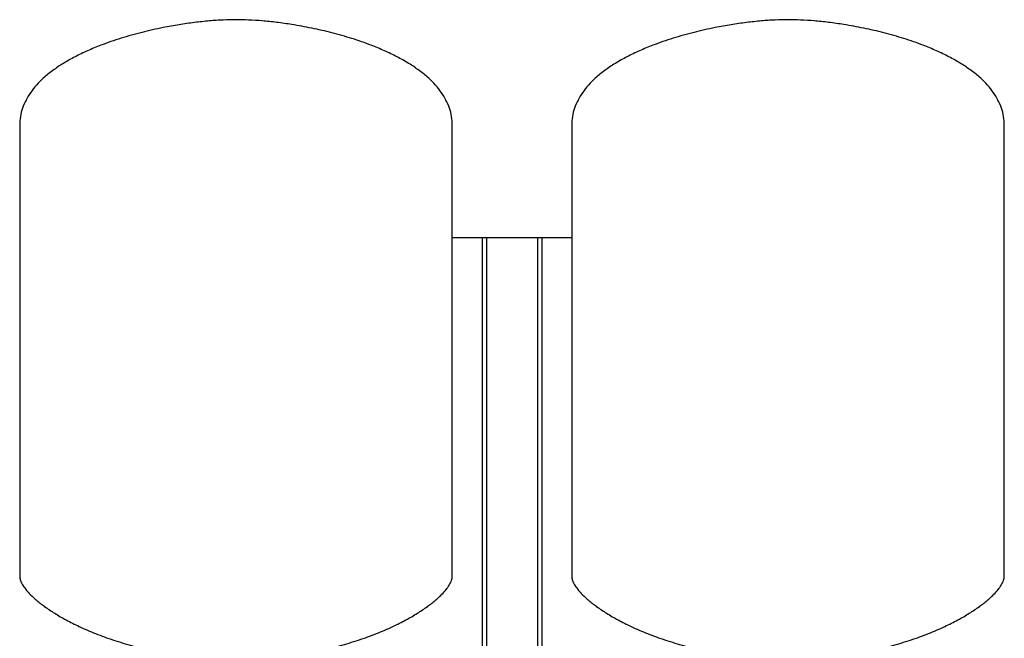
# Model space of a CAD drawing. Header units: millimetres. Extents: x 13 to 1693, y 10 to 915.
# Tile 7 of 7: x 1033 to 1693, y 501 to 915. Entities that reach past the tile are written whole.
import ezdxf

# ---------------------------------------------------------------- set-up
doc = ezdxf.new("R2010")
doc.units = ezdxf.units.MM

msp = doc.modelspace()

# ---------------------------------------------------------------- linework, layer by layer
at = {"color": 7, "linetype": 'Continuous', "lineweight": 25}
for p, q in [((1033.27, 844.59), (1033.27, 542.59)), ((1323.27, 542.59), (1323.27, 844.59)), ((1403.27, 844.59), (1403.27, 542.59)), ((1693.27, 542.59), (1693.27, 844.59)), ((1323.27, 769.45), (1343.27, 769.45)), ((1343.27, 769.45), (1343.27, 445.85)), ((1343.27, 769.45), (1346.27, 769.45)), ((1346.27, 769.45), (1346.27, 445.85)), ((1346.27, 769.45), (1380.27, 769.45)), ((1380.27, 769.45), (1380.27, 445.85)), ((1380.27, 769.45), (1383.27, 769.45)), ((1383.27, 769.45), (1383.27, 445.85)), ((1383.27, 769.45), (1403.27, 769.45))]:
    msp.add_line(p, q, dxfattribs=at)
for points, knots in [([(1178.27, 915.45), (1175.41, 915.4), (1169.44, 915.31), (1160.17, 914.64), (1150.29, 913.59), (1139.97, 912.1), (1128.22, 909.98), (1115.22, 907.07), (1101.24, 903.16), (1089.06, 898.96), (1078.79, 894.72), (1070.41, 890.71), (1062.6, 886.32), (1055.47, 881.55), (1049.44, 876.67), (1044.51, 871.75), (1040.58, 866.88), (1037.41, 861.72), (1035.07, 856.27), (1033.55, 850.52), (1033.37, 846.58), (1033.27, 844.59)], [0, 0, 0, 0, 0.049323, 0.103085, 0.160501, 0.220781, 0.28314, 0.366646, 0.450689, 0.533653, 0.58884, 0.642414, 0.694018, 0.743382, 0.790357, 0.827695, 0.863525, 0.898127, 0.931954, 0.965643, 1, 1, 1, 1]), ([(1323.27, 844.59), (1323.18, 846.58), (1322.99, 850.52), (1321.48, 856.27), (1319.14, 861.72), (1315.96, 866.88), (1312.04, 871.75), (1307.1, 876.67), (1301.07, 881.55), (1293.94, 886.32), (1286.13, 890.71), (1277.75, 894.72), (1267.69, 898.88), (1255.94, 902.95), (1242.6, 906.73), (1229.16, 909.83), (1216.79, 912.08), (1205.7, 913.66), (1196.03, 914.67), (1186.93, 915.31), (1181.08, 915.4), (1178.27, 915.45)], [0, 0, 0, 0, 0.0343574, 0.0680462, 0.101873, 0.136475, 0.1723046, 0.2096429, 0.2566178, 0.3059816, 0.3575858, 0.4111599, 0.4663467, 0.5455056, 0.6257122, 0.7055679, 0.7836026, 0.8426545, 0.8989025, 0.9515988, 1, 1, 1, 1]), ([(1548.27, 915.45), (1545.41, 915.4), (1539.44, 915.31), (1530.17, 914.64), (1520.29, 913.59), (1509.97, 912.1), (1498.22, 909.98), (1485.22, 907.07), (1471.24, 903.16), (1459.06, 898.96), (1448.79, 894.72), (1440.41, 890.71), (1432.6, 886.32), (1425.47, 881.55), (1419.44, 876.67), (1414.51, 871.75), (1410.58, 866.88), (1407.41, 861.72), (1405.07, 856.27), (1403.55, 850.52), (1403.37, 846.58), (1403.27, 844.59)], [0, 0, 0, 0, 0.049323, 0.103085, 0.160501, 0.220781, 0.28314, 0.366646, 0.450689, 0.533653, 0.58884, 0.642414, 0.694018, 0.743382, 0.790357, 0.827695, 0.863525, 0.898127, 0.931954, 0.965643, 1, 1, 1, 1]), ([(1693.27, 844.59), (1693.18, 846.58), (1692.99, 850.52), (1691.48, 856.27), (1689.14, 861.72), (1685.96, 866.88), (1682.04, 871.75), (1677.1, 876.67), (1671.07, 881.55), (1663.94, 886.32), (1656.13, 890.71), (1647.75, 894.72), (1637.69, 898.88), (1625.94, 902.95), (1612.6, 906.73), (1599.16, 909.83), (1586.79, 912.08), (1575.7, 913.66), (1566.03, 914.67), (1556.93, 915.31), (1551.08, 915.4), (1548.27, 915.45)], [0, 0, 0, 0, 0.034357, 0.068046, 0.101873, 0.136475, 0.172305, 0.209643, 0.256618, 0.305982, 0.357586, 0.41116, 0.466347, 0.545506, 0.625712, 0.705568, 0.783603, 0.842654, 0.898903, 0.951599, 1, 1, 1, 1]), ([(1033.27, 542.59), (1033.36, 541.77), (1033.55, 539.97), (1034.8, 537.26), (1036.8, 534.15), (1039.78, 530.69), (1043.98, 526.71), (1049.36, 522.44), (1055.97, 517.95), (1063.57, 513.48), (1072.53, 508.89), (1082.91, 504.32), (1094.7, 499.96), (1107.43, 496.09), (1120.99, 492.86), (1135.29, 490.4), (1150.23, 488.76), (1160.41, 488.55), (1165.57, 488.45)], [0, 0, 0, 0, 0.016622, 0.036153, 0.05912, 0.090838, 0.127593, 0.175262, 0.228868, 0.287991, 0.35219, 0.431201, 0.515618, 0.604837, 0.698312, 0.795569, 0.896225, 1, 1, 1, 1]), ([(1190.97, 488.45), (1196.14, 488.55), (1206.31, 488.76), (1221.25, 490.4), (1235.55, 492.86), (1249.11, 496.09), (1261.84, 499.96), (1273.64, 504.32), (1284.01, 508.89), (1292.98, 513.48), (1300.57, 517.95), (1307.18, 522.44), (1312.36, 526.55), (1316.25, 530.2), (1319.05, 533.3), (1321.24, 536.38), (1322.88, 539.42), (1323.15, 541.61), (1323.27, 542.59)], [0, 0, 0, 0, 0.103778, 0.204436, 0.301697, 0.395174, 0.484396, 0.568815, 0.647829, 0.712029, 0.771154, 0.824762, 0.872432, 0.903943, 0.931838, 0.95609, 0.980149, 1, 1, 1, 1]), ([(1403.27, 542.59), (1403.36, 541.77), (1403.55, 539.97), (1404.8, 537.26), (1406.8, 534.15), (1409.78, 530.69), (1413.98, 526.71), (1419.36, 522.44), (1425.97, 517.95), (1433.57, 513.48), (1442.53, 508.89), (1452.91, 504.32), (1464.7, 499.96), (1477.43, 496.09), (1490.99, 492.86), (1505.29, 490.4), (1520.23, 488.76), (1530.41, 488.55), (1535.57, 488.45)], [0, 0, 0, 0, 0.016622, 0.036153, 0.05912, 0.090838, 0.127593, 0.175262, 0.228868, 0.287991, 0.35219, 0.431201, 0.515618, 0.604837, 0.698312, 0.795569, 0.896225, 1, 1, 1, 1]), ([(1560.97, 488.45), (1566.14, 488.55), (1576.31, 488.76), (1591.25, 490.4), (1605.55, 492.86), (1619.11, 496.09), (1631.84, 499.96), (1643.64, 504.32), (1654.01, 508.89), (1662.98, 513.48), (1670.57, 517.95), (1677.18, 522.44), (1682.36, 526.55), (1686.25, 530.2), (1689.05, 533.3), (1691.24, 536.38), (1692.88, 539.42), (1693.15, 541.61), (1693.27, 542.59)], [0, 0, 0, 0, 0.103778, 0.204436, 0.301697, 0.395174, 0.484396, 0.568815, 0.647829, 0.712029, 0.771154, 0.824762, 0.872432, 0.903943, 0.931838, 0.95609, 0.980149, 1, 1, 1, 1])]:
    msp.add_open_spline(points, degree=3, knots=knots, dxfattribs=at)

doc.saveas('drawing.dxf')
